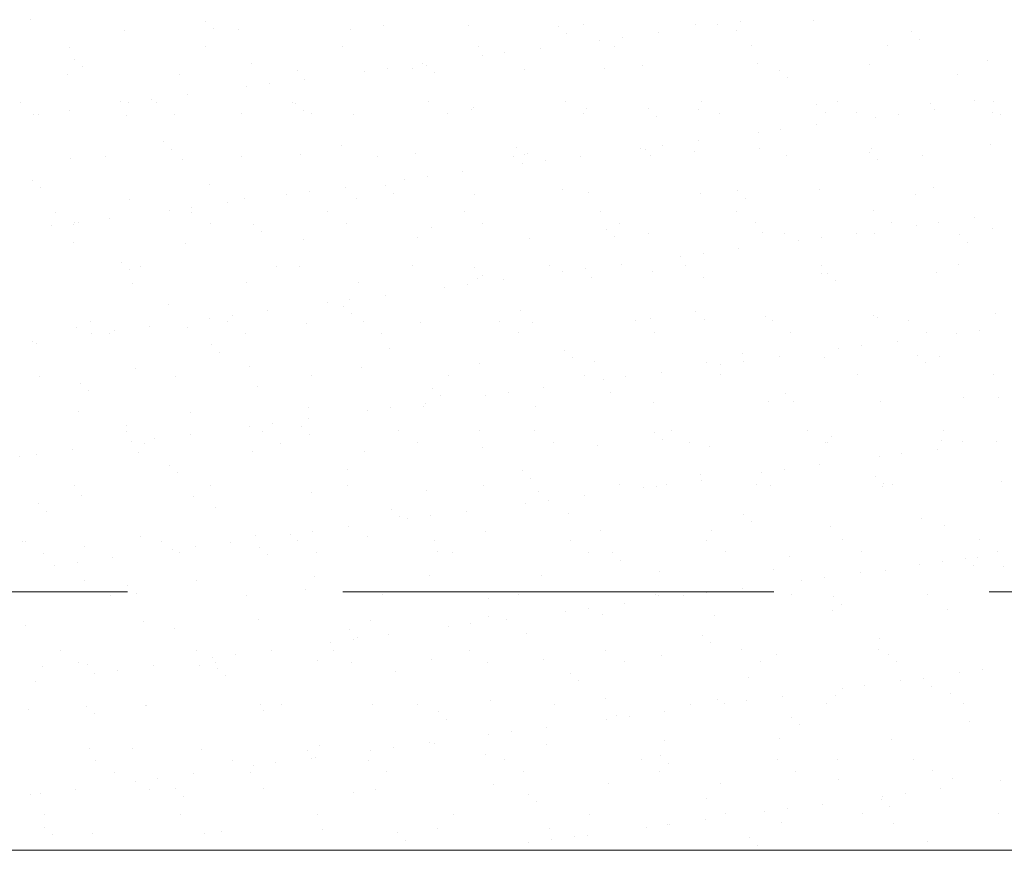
# Model space of a CAD drawing. Header units: metres. Extents: x 561538 to 562530, y 6580867 to 6581188.
# Tile 63 of 78: x 562507.996 to 562509.139, y 6580882.54 to 6580883.504. Entities that reach past the tile are written whole.
import ezdxf

# ---------------------------------------------------------------- set-up
doc = ezdxf.new("R2010")
doc.units = ezdxf.units.M
doc.linetypes.add('DASHED', pattern=[0.75, 0.5, -0.25])
doc.layers.add('KLM_lõige', color=7, linetype='Continuous', lineweight=9)
doc.layers.add('KLM_nähtavus', color=5, linetype='Continuous', lineweight=9)

msp = doc.modelspace()

# ---------------------------------------------------------------- linework, layer by layer
at = {"layer": 'KLM_lõige'}
for p, q in [((562508.0085, 6580883.5044), (562508.0085, 6580883.5044)), ((562508.2117, 6580883.5026), (562508.2117, 6580883.5026)), ((562508.8325, 6580883.5021), (562508.8325, 6580883.5021)), ((562508.9174, 6580883.5035), (562508.9174, 6580883.5035)), ((562508.1172, 6580883.4914), (562508.1172, 6580883.4914)), ((562508.2211, 6580883.4941), (562508.2211, 6580883.4941)), ((562508.2501, 6580883.4931), (562508.2501, 6580883.4931)), ((562508.3801, 6580883.4925), (562508.3801, 6580883.4925)), ((562508.418, 6580883.4982), (562508.418, 6580883.4982)), ((562508.5173, 6580883.4974), (562508.5173, 6580883.4974)), ((562508.6213, 6580883.4964), (562508.6213, 6580883.4964)), ((562508.6306, 6580883.4878), (562508.6306, 6580883.4878)), ((562508.6503, 6580883.4991), (562508.6503, 6580883.4991)), ((562508.7371, 6580883.4895), (562508.7371, 6580883.4895)), ((562508.7802, 6580883.4985), (562508.7802, 6580883.4985)), ((562508.8061, 6580883.4986), (562508.8061, 6580883.4986)), ((562508.8276, 6580883.4919), (562508.8276, 6580883.4919)), ((562509.0308, 6580883.4902), (562509.0308, 6580883.4902)), ((562508.6693, 6580883.4806), (562508.6693, 6580883.4806)), ((562508.6958, 6580883.4841), (562508.6958, 6580883.4841)), ((562509.0402, 6580883.4816), (562509.0402, 6580883.4816)), ((562508.0538, 6580883.4725), (562508.0538, 6580883.4725)), ((562508.212, 6580883.4728), (562508.212, 6580883.4728)), ((562508.3702, 6580883.4731), (562508.3702, 6580883.4731)), ((562508.5284, 6580883.4734), (562508.5284, 6580883.4734)), ((562508.559, 6580883.4661), (562508.559, 6580883.4661)), ((562508.6003, 6580883.4715), (562508.6003, 6580883.4715)), ((562508.6866, 6580883.4737), (562508.6866, 6580883.4737)), ((562508.8448, 6580883.474), (562508.8448, 6580883.474)), ((562509.003, 6580883.4743), (562509.003, 6580883.4743)), ((562508.059, 6580883.4581), (562508.059, 6580883.4581)), ((562508.2653, 6580883.4536), (562508.2653, 6580883.4536)), ((562508.5326, 6580883.4626), (562508.5326, 6580883.4626)), ((562509.1191, 6580883.4575), (562509.1191, 6580883.4575)), ((562508.0684, 6580883.4495), (562508.0684, 6580883.4495)), ((562508.3188, 6580883.4455), (562508.3188, 6580883.4455)), ((562508.3959, 6580883.4446), (562508.3959, 6580883.4446)), ((562508.4223, 6580883.4481), (562508.4223, 6580883.4481)), ((562508.4518, 6580883.4472), (562508.4518, 6580883.4472)), ((562508.4636, 6580883.4535), (562508.4636, 6580883.4535)), ((562508.4686, 6580883.4518), (562508.4686, 6580883.4518)), ((562508.4779, 6580883.4432), (562508.4779, 6580883.4432)), ((562508.5818, 6580883.4466), (562508.5818, 6580883.4466)), ((562508.6748, 6580883.4473), (562508.6748, 6580883.4473)), ((562508.719, 6580883.4515), (562508.719, 6580883.4515)), ((562508.8519, 6580883.4532), (562508.8519, 6580883.4532)), ((562508.8781, 6580883.4456), (562508.8781, 6580883.4456)), ((562508.9819, 6580883.4526), (562508.9819, 6580883.4526)), ((562508.0517, 6580883.4412), (562508.0517, 6580883.4412)), ((562508.1816, 6580883.4405), (562508.1816, 6580883.4405)), ((562508.3269, 6580883.4355), (562508.3269, 6580883.4355)), ((562508.8875, 6580883.437), (562508.8875, 6580883.437)), ((562509.0844, 6580883.4411), (562509.0844, 6580883.4411)), ((562508.2591, 6580883.4266), (562508.2591, 6580883.4266)), ((562508.2856, 6580883.4301), (562508.2856, 6580883.4301)), ((562507.9963, 6580883.4081), (562507.9963, 6580883.4081)), ((562508.1126, 6580883.409), (562508.1126, 6580883.409)), ((562508.1224, 6580883.4086), (562508.1224, 6580883.4086)), ((562508.1488, 6580883.4121), (562508.1488, 6580883.4121)), ((562508.1545, 6580883.4084), (562508.1545, 6580883.4084)), ((562508.1901, 6580883.4175), (562508.1901, 6580883.4175)), ((562508.3127, 6580883.4087), (562508.3127, 6580883.4087)), ((562508.4709, 6580883.409), (562508.4709, 6580883.409)), ((562508.6291, 6580883.4092), (562508.6291, 6580883.4092)), ((562508.7873, 6580883.4095), (562508.7873, 6580883.4095)), ((562508.9455, 6580883.4098), (562508.9455, 6580883.4098)), ((562509.1037, 6580883.4101), (562509.1037, 6580883.4101)), ((562509.1264, 6580883.4092), (562509.1264, 6580883.4092)), ((562508.0534, 6580883.3995), (562508.0534, 6580883.3995)), ((562508.3159, 6580883.4072), (562508.3159, 6580883.4072)), ((562508.3252, 6580883.3987), (562508.3252, 6580883.3987)), ((562508.5205, 6580883.3996), (562508.5205, 6580883.3996)), ((562508.5221, 6580883.4027), (562508.5221, 6580883.4027)), ((562508.6535, 6580883.4013), (562508.6535, 6580883.4013)), ((562508.7254, 6580883.401), (562508.7254, 6580883.401)), ((562508.7834, 6580883.4006), (562508.7834, 6580883.4006)), ((562508.9206, 6580883.4056), (562508.9206, 6580883.4056)), ((562508.9317, 6580883.3965), (562508.9317, 6580883.3965)), ((562509.0536, 6580883.4073), (562509.0536, 6580883.4073)), ((562509.0574, 6580883.4002), (562509.0574, 6580883.4002)), ((562509.1251, 6580883.3965), (562509.1251, 6580883.3965)), ((562508.0121, 6580883.3941), (562508.0121, 6580883.3941)), ((562508.0177, 6580883.3945), (562508.0177, 6580883.3945)), ((562508.1204, 6580883.3935), (562508.1204, 6580883.3935)), ((562508.1759, 6580883.3947), (562508.1759, 6580883.3947)), ((562508.2533, 6580883.3952), (562508.2533, 6580883.3952)), ((562508.3341, 6580883.395), (562508.3341, 6580883.395)), ((562508.3833, 6580883.3946), (562508.3833, 6580883.3946)), ((562508.4923, 6580883.3953), (562508.4923, 6580883.3953)), ((562508.6505, 6580883.3956), (562508.6505, 6580883.3956)), ((562508.7348, 6580883.3924), (562508.7348, 6580883.3924)), ((562508.8087, 6580883.3959), (562508.8087, 6580883.3959)), ((562508.9669, 6580883.3962), (562508.9669, 6580883.3962)), ((562508.9897, 6580883.3912), (562508.9897, 6580883.3912)), ((562509.0161, 6580883.3947), (562509.0161, 6580883.3947)), ((562509.1349, 6580883.3948), (562509.1349, 6580883.3948)), ((562508.8794, 6580883.3767), (562508.8794, 6580883.3767)), ((562508.9207, 6580883.3822), (562508.9207, 6580883.3822)), ((562508.1631, 6580883.3626), (562508.1631, 6580883.3626)), ((562508.7839, 6580883.3642), (562508.7839, 6580883.3642)), ((562508.8529, 6580883.3732), (562508.8529, 6580883.3732)), ((562508.1725, 6580883.3541), (562508.1725, 6580883.3541)), ((562508.3694, 6580883.3582), (562508.3694, 6580883.3582)), ((562508.5727, 6580883.3564), (562508.5727, 6580883.3564)), ((562508.7162, 6580883.3552), (562508.7162, 6580883.3552)), ((562508.7222, 6580883.3536), (562508.7222, 6580883.3536)), ((562508.7426, 6580883.3587), (562508.7426, 6580883.3587)), ((562508.779, 6580883.3519), (562508.779, 6580883.3519)), ((562508.8551, 6580883.3553), (562508.8551, 6580883.3553)), ((562508.9851, 6580883.3547), (562508.9851, 6580883.3547)), ((562509.1223, 6580883.3596), (562509.1223, 6580883.3596)), ((562508.0549, 6580883.3433), (562508.0549, 6580883.3433)), ((562508.0949, 6580883.3453), (562508.0949, 6580883.3453)), ((562508.1848, 6580883.3427), (562508.1848, 6580883.3427)), ((562508.2531, 6580883.3456), (562508.2531, 6580883.3456)), ((562508.322, 6580883.3476), (562508.322, 6580883.3476)), ((562508.4113, 6580883.3459), (562508.4113, 6580883.3459)), ((562508.455, 6580883.3493), (562508.455, 6580883.3493)), ((562508.5695, 6580883.3462), (562508.5695, 6580883.3462)), ((562508.5821, 6580883.3478), (562508.5821, 6580883.3478)), ((562508.585, 6580883.3487), (562508.585, 6580883.3487)), ((562508.6059, 6580883.3407), (562508.6059, 6580883.3407)), ((562508.6472, 6580883.3462), (562508.6472, 6580883.3462)), ((562508.7277, 6580883.3465), (562508.7277, 6580883.3465)), ((562508.8859, 6580883.3468), (562508.8859, 6580883.3468)), ((562508.9822, 6580883.3502), (562508.9822, 6580883.3502)), ((562508.9916, 6580883.3416), (562508.9916, 6580883.3416)), ((562509.0441, 6580883.347), (562509.0441, 6580883.347)), ((562508.5104, 6580883.3282), (562508.5104, 6580883.3282)), ((562508.5794, 6580883.3372), (562508.5794, 6580883.3372)), ((562508.0104, 6580883.3181), (562508.0104, 6580883.3181)), ((562508.4427, 6580883.3192), (562508.4427, 6580883.3192)), ((562508.4691, 6580883.3227), (562508.4691, 6580883.3227)), ((562508.0198, 6580883.3095), (562508.0198, 6580883.3095)), ((562508.2167, 6580883.3136), (562508.2167, 6580883.3136)), ((562508.3737, 6580883.3102), (562508.3737, 6580883.3102)), ((562508.42, 6580883.3118), (562508.42, 6580883.3118)), ((562508.6263, 6580883.3073), (562508.6263, 6580883.3073)), ((562508.8295, 6580883.3056), (562508.8295, 6580883.3056)), ((562508.9238, 6580883.3077), (562508.9238, 6580883.3077)), ((562509.0568, 6580883.3094), (562509.0568, 6580883.3094)), ((562508.1236, 6580883.2957), (562508.1236, 6580883.2957)), ((562508.2565, 6580883.2974), (562508.2565, 6580883.2974)), ((562508.306, 6580883.3012), (562508.306, 6580883.3012)), ((562508.3324, 6580883.3047), (562508.3324, 6580883.3047)), ((562508.3865, 6580883.2967), (562508.3865, 6580883.2967)), ((562508.4293, 6580883.3032), (562508.4293, 6580883.3032)), ((562508.5237, 6580883.3017), (562508.5237, 6580883.3017)), ((562508.6567, 6580883.3034), (562508.6567, 6580883.3034)), ((562508.7866, 6580883.3027), (562508.7866, 6580883.3027)), ((562508.8389, 6580883.297), (562508.8389, 6580883.297)), ((562509.0358, 6580883.3011), (562509.0358, 6580883.3011)), ((562508.1692, 6580883.2832), (562508.1692, 6580883.2832)), ((562508.1957, 6580883.2867), (562508.1957, 6580883.2867)), ((562508.237, 6580883.2922), (562508.237, 6580883.2922)), ((562508.8283, 6580883.2823), (562508.8283, 6580883.2823)), ((562508.9865, 6580883.2826), (562508.9865, 6580883.2826)), ((562508.0374, 6580883.2809), (562508.0374, 6580883.2809)), ((562508.1002, 6580883.2741), (562508.1002, 6580883.2741)), ((562508.1956, 6580883.2812), (562508.1956, 6580883.2812)), ((562508.3537, 6580883.2815), (562508.3537, 6580883.2815)), ((562508.5119, 6580883.2818), (562508.5119, 6580883.2818)), ((562508.6701, 6580883.282), (562508.6701, 6580883.282)), ((562509.1042, 6580883.2748), (562509.1042, 6580883.2748)), ((562508.0325, 6580883.2652), (562508.0325, 6580883.2652)), ((562508.0588, 6580883.2672), (562508.0588, 6580883.2672)), ((562508.0589, 6580883.2687), (562508.0589, 6580883.2687)), ((562508.064, 6580883.269), (562508.064, 6580883.269)), ((562508.217, 6580883.2675), (562508.217, 6580883.2675)), ((562508.2673, 6580883.2672), (562508.2673, 6580883.2672)), ((562508.3752, 6580883.2678), (562508.3752, 6580883.2678)), ((562508.4735, 6580883.2627), (562508.4735, 6580883.2627)), ((562508.5334, 6580883.2681), (562508.5334, 6580883.2681)), ((562508.6768, 6580883.261), (562508.6768, 6580883.261)), ((562508.6916, 6580883.2684), (562508.6916, 6580883.2684)), ((562508.8498, 6580883.2687), (562508.8498, 6580883.2687)), ((562509.008, 6580883.269), (562509.008, 6580883.269)), ((562509.0365, 6580883.2659), (562509.0365, 6580883.2659)), ((562509.0629, 6580883.2694), (562509.0629, 6580883.2694)), ((562509.1255, 6580883.2618), (562509.1255, 6580883.2618)), ((562508.2766, 6580883.2587), (562508.2766, 6580883.2587)), ((562508.3252, 6580883.2497), (562508.3252, 6580883.2497)), ((562508.4582, 6580883.2514), (562508.4582, 6580883.2514)), ((562508.5882, 6580883.2508), (562508.5882, 6580883.2508)), ((562508.6862, 6580883.2524), (562508.6862, 6580883.2524)), ((562508.7254, 6580883.2557), (562508.7254, 6580883.2557)), ((562508.8583, 6580883.2574), (562508.8583, 6580883.2574)), ((562508.8831, 6580883.2565), (562508.8831, 6580883.2565)), ((562508.8998, 6580883.2479), (562508.8998, 6580883.2479)), ((562508.9262, 6580883.2514), (562508.9262, 6580883.2514)), ((562508.9675, 6580883.2568), (562508.9675, 6580883.2568)), ((562508.9883, 6580883.2568), (562508.9883, 6580883.2568)), ((562509.0864, 6580883.2548), (562509.0864, 6580883.2548)), ((562508.0581, 6580883.2454), (562508.0581, 6580883.2454)), ((562508.188, 6580883.2448), (562508.188, 6580883.2448)), ((562508.8308, 6580883.2388), (562508.8308, 6580883.2388)), ((562509.0957, 6580883.2462), (562509.0957, 6580883.2462)), ((562508.763, 6580883.2299), (562508.763, 6580883.2299)), ((562508.7895, 6580883.2334), (562508.7895, 6580883.2334)), ((562508.1146, 6580883.2227), (562508.1146, 6580883.2227)), ((562508.1239, 6580883.2141), (562508.1239, 6580883.2141)), ((562508.1359, 6580883.2181), (562508.1359, 6580883.2181)), ((562508.2941, 6580883.2184), (562508.2941, 6580883.2184)), ((562508.3208, 6580883.2182), (562508.3208, 6580883.2182)), ((562508.4523, 6580883.2187), (562508.4523, 6580883.2187)), ((562508.5241, 6580883.2164), (562508.5241, 6580883.2164)), ((562508.6105, 6580883.219), (562508.6105, 6580883.219)), ((562508.6527, 6580883.2154), (562508.6527, 6580883.2154)), ((562508.694, 6580883.2208), (562508.694, 6580883.2208)), ((562508.7687, 6580883.2193), (562508.7687, 6580883.2193)), ((562508.9269, 6580883.2196), (562508.9269, 6580883.2196)), ((562509.0851, 6580883.2198), (562509.0851, 6580883.2198)), ((562508.5269, 6580883.2038), (562508.5269, 6580883.2038)), ((562508.5335, 6580883.2078), (562508.5335, 6580883.2078)), ((562508.5573, 6580883.2028), (562508.5573, 6580883.2028)), ((562508.6263, 6580883.2119), (562508.6263, 6580883.2119)), ((562508.6599, 6580883.2055), (562508.6599, 6580883.2055)), ((562508.7304, 6580883.2119), (562508.7304, 6580883.2119)), ((562508.7898, 6580883.2049), (562508.7898, 6580883.2049)), ((562508.927, 6580883.2098), (562508.927, 6580883.2098)), ((562508.9336, 6580883.2102), (562508.9336, 6580883.2102)), ((562509.06, 6580883.2115), (562509.06, 6580883.2115)), ((562508.1268, 6580883.1978), (562508.1268, 6580883.1978)), ((562508.2597, 6580883.1995), (562508.2597, 6580883.1995)), ((562508.3897, 6580883.1989), (562508.3897, 6580883.1989)), ((562508.4895, 6580883.1939), (562508.4895, 6580883.1939)), ((562508.516, 6580883.1974), (562508.516, 6580883.1974)), ((562508.943, 6580883.2016), (562508.943, 6580883.2016)), ((562508.3792, 6580883.1794), (562508.3792, 6580883.1794)), ((562508.4205, 6580883.1848), (562508.4205, 6580883.1848)), ((562508.1681, 6580883.1736), (562508.1681, 6580883.1736)), ((562508.3528, 6580883.1759), (562508.3528, 6580883.1759)), ((562508.3714, 6580883.1718), (562508.3714, 6580883.1718)), ((562508.2161, 6580883.1579), (562508.2161, 6580883.1579)), ((562508.2425, 6580883.1614), (562508.2425, 6580883.1614)), ((562508.2838, 6580883.1668), (562508.2838, 6580883.1668)), ((562508.3808, 6580883.1632), (562508.3808, 6580883.1632)), ((562508.5777, 6580883.1673), (562508.5777, 6580883.1673)), ((562508.7286, 6580883.1579), (562508.7286, 6580883.1579)), ((562508.7809, 6580883.1656), (562508.7809, 6580883.1656)), ((562508.7903, 6580883.157), (562508.7903, 6580883.157)), ((562508.8615, 6580883.1596), (562508.8615, 6580883.1596)), ((562508.9872, 6580883.1611), (562508.9872, 6580883.1611)), ((562508.9915, 6580883.1589), (562508.9915, 6580883.1589)), ((562509.1287, 6580883.1639), (562509.1287, 6580883.1639)), ((562508.0613, 6580883.1475), (562508.0613, 6580883.1475)), ((562508.0784, 6580883.1537), (562508.0784, 6580883.1537)), ((562508.1471, 6580883.1488), (562508.1471, 6580883.1488)), ((562508.1912, 6580883.1469), (562508.1912, 6580883.1469)), ((562508.2366, 6580883.154), (562508.2366, 6580883.154)), ((562508.3284, 6580883.1518), (562508.3284, 6580883.1518)), ((562508.3948, 6580883.1543), (562508.3948, 6580883.1543)), ((562508.4614, 6580883.1535), (562508.4614, 6580883.1535)), ((562508.553, 6580883.1545), (562508.553, 6580883.1545)), ((562508.5914, 6580883.1529), (562508.5914, 6580883.1529)), ((562508.7112, 6580883.1548), (562508.7112, 6580883.1548)), ((562508.8694, 6580883.1551), (562508.8694, 6580883.1551)), ((562509.0276, 6580883.1554), (562509.0276, 6580883.1554)), ((562508.0793, 6580883.1399), (562508.0793, 6580883.1399)), ((562508.0998, 6580883.14), (562508.0998, 6580883.14)), ((562508.1058, 6580883.1433), (562508.1058, 6580883.1433)), ((562508.258, 6580883.1403), (562508.258, 6580883.1403)), ((562508.4162, 6580883.1406), (562508.4162, 6580883.1406)), ((562508.5744, 6580883.1409), (562508.5744, 6580883.1409)), ((562508.7326, 6580883.1412), (562508.7326, 6580883.1412)), ((562508.8908, 6580883.1415), (562508.8908, 6580883.1415)), ((562509.049, 6580883.1418), (562509.049, 6580883.1418)), ((562509.0833, 6580883.1405), (562509.0833, 6580883.1405)), ((562509.1098, 6580883.144), (562509.1098, 6580883.144)), ((562508.0103, 6580883.1308), (562508.0103, 6580883.1308)), ((562508.0154, 6580883.129), (562508.0154, 6580883.129)), ((562508.2187, 6580883.1272), (562508.2187, 6580883.1272)), ((562508.4249, 6580883.1228), (562508.4249, 6580883.1228)), ((562508.9466, 6580883.1225), (562508.9466, 6580883.1225)), ((562508.973, 6580883.126), (562508.973, 6580883.126)), ((562509.0143, 6580883.1314), (562509.0143, 6580883.1314)), ((562508.228, 6580883.1187), (562508.228, 6580883.1187)), ((562508.6282, 6580883.121), (562508.6282, 6580883.121)), ((562508.6376, 6580883.1124), (562508.6376, 6580883.1124)), ((562508.8345, 6580883.1165), (562508.8345, 6580883.1165)), ((562508.8776, 6580883.1134), (562508.8776, 6580883.1134)), ((562508.9302, 6580883.1119), (562508.9302, 6580883.1119)), ((562509.0378, 6580883.1148), (562509.0378, 6580883.1148)), ((562509.0632, 6580883.1136), (562509.0632, 6580883.1136)), ((562508.13, 6580883.0999), (562508.13, 6580883.0999)), ((562508.2629, 6580883.1016), (562508.2629, 6580883.1016)), ((562508.3929, 6580883.101), (562508.3929, 6580883.101)), ((562508.5301, 6580883.1059), (562508.5301, 6580883.1059)), ((562508.6631, 6580883.1076), (562508.6631, 6580883.1076)), ((562508.793, 6580883.107), (562508.793, 6580883.107)), ((562508.8099, 6580883.1045), (562508.8099, 6580883.1045)), ((562508.8363, 6580883.108), (562508.8363, 6580883.108)), ((562509.0471, 6580883.1062), (562509.0471, 6580883.1062)), ((562508.0187, 6580883.0906), (562508.0187, 6580883.0906)), ((562508.1769, 6580883.0909), (562508.1769, 6580883.0909)), ((562508.3351, 6580883.0912), (562508.3351, 6580883.0912)), ((562508.4933, 6580883.0915), (562508.4933, 6580883.0915)), ((562508.6515, 6580883.0918), (562508.6515, 6580883.0918)), ((562508.6996, 6580883.09), (562508.6996, 6580883.09)), ((562508.7409, 6580883.0954), (562508.7409, 6580883.0954)), ((562508.8097, 6580883.0921), (562508.8097, 6580883.0921)), ((562508.9679, 6580883.0923), (562508.9679, 6580883.0923)), ((562509.1261, 6580883.0926), (562509.1261, 6580883.0926)), ((562508.066, 6580883.0827), (562508.066, 6580883.0827)), ((562508.2722, 6580883.0782), (562508.2722, 6580883.0782)), ((562508.4755, 6580883.0764), (562508.4755, 6580883.0764)), ((562508.6041, 6580883.0774), (562508.6041, 6580883.0774)), ((562508.6731, 6580883.0865), (562508.6731, 6580883.0865)), ((562508.0753, 6580883.0741), (562508.0753, 6580883.0741)), ((562508.4849, 6580883.0678), (562508.4849, 6580883.0678)), ((562508.5364, 6580883.0685), (562508.5364, 6580883.0685)), ((562508.5628, 6580883.072), (562508.5628, 6580883.072)), ((562508.6818, 6580883.0719), (562508.6818, 6580883.0719)), ((562508.8851, 6580883.0702), (562508.8851, 6580883.0702)), ((562509.0913, 6580883.0657), (562509.0913, 6580883.0657)), ((562509.1319, 6580883.066), (562509.1319, 6580883.066)), ((562508.3316, 6580883.054), (562508.3316, 6580883.054)), ((562508.4261, 6580883.054), (562508.4261, 6580883.054)), ((562508.4646, 6580883.0557), (562508.4646, 6580883.0557)), ((562508.4674, 6580883.0594), (562508.4674, 6580883.0594)), ((562508.5946, 6580883.055), (562508.5946, 6580883.055)), ((562508.7318, 6580883.06), (562508.7318, 6580883.06)), ((562508.8647, 6580883.0617), (562508.8647, 6580883.0617)), ((562508.8944, 6580883.0616), (562508.8944, 6580883.0616)), ((562508.9947, 6580883.0611), (562508.9947, 6580883.0611)), ((562508.0645, 6580883.0496), (562508.0645, 6580883.0496)), ((562508.1944, 6580883.049), (562508.1944, 6580883.049)), ((562508.3996, 6580883.0505), (562508.3996, 6580883.0505)), ((562508.1195, 6580883.0336), (562508.1195, 6580883.0336)), ((562508.2629, 6580883.0325), (562508.2629, 6580883.0325)), ((562508.2893, 6580883.036), (562508.2893, 6580883.036)), ((562508.3228, 6580883.0318), (562508.3228, 6580883.0318)), ((562508.3306, 6580883.0414), (562508.3306, 6580883.0414)), ((562508.1194, 6580883.0265), (562508.1194, 6580883.0265)), ((562508.1939, 6580883.0234), (562508.1939, 6580883.0234)), ((562508.2776, 6580883.0268), (562508.2776, 6580883.0268)), ((562508.3322, 6580883.0233), (562508.3322, 6580883.0233)), ((562508.4358, 6580883.0271), (562508.4358, 6580883.0271)), ((562508.5291, 6580883.0273), (562508.5291, 6580883.0273)), ((562508.594, 6580883.0273), (562508.594, 6580883.0273)), ((562508.7323, 6580883.0256), (562508.7323, 6580883.0256)), ((562508.7522, 6580883.0276), (562508.7522, 6580883.0276)), ((562508.9104, 6580883.0279), (562508.9104, 6580883.0279)), ((562508.9386, 6580883.0211), (562508.9386, 6580883.0211)), ((562509.0686, 6580883.0282), (562509.0686, 6580883.0282)), ((562508.1261, 6580883.0145), (562508.1261, 6580883.0145)), ((562508.1408, 6580883.0128), (562508.1408, 6580883.0128)), ((562508.1526, 6580883.018), (562508.1526, 6580883.018)), ((562508.299, 6580883.0131), (562508.299, 6580883.0131)), ((562508.4572, 6580883.0134), (562508.4572, 6580883.0134)), ((562508.5333, 6580883.008), (562508.5333, 6580883.008)), ((562508.6154, 6580883.0137), (562508.6154, 6580883.0137)), ((562508.6663, 6580883.0097), (562508.6663, 6580883.0097)), ((562508.7417, 6580883.017), (562508.7417, 6580883.017)), ((562508.7736, 6580883.014), (562508.7736, 6580883.014)), ((562508.7962, 6580883.0091), (562508.7962, 6580883.0091)), ((562508.9318, 6580883.0143), (562508.9318, 6580883.0143)), ((562508.9334, 6580883.014), (562508.9334, 6580883.014)), ((562509.0664, 6580883.0157), (562509.0664, 6580883.0157)), ((562509.09, 6580883.0146), (562509.09, 6580883.0146)), ((562509.1302, 6580883.0152), (562509.1302, 6580883.0152)), ((562507.996, 6580882.9971), (562507.996, 6580882.9971)), ((562508.0158, 6580883), (562508.0158, 6580883)), ((562508.0571, 6580883.0054), (562508.0571, 6580883.0054)), ((562508.1332, 6580883.002), (562508.1332, 6580883.002)), ((562508.2661, 6580883.0037), (562508.2661, 6580883.0037)), ((562508.3961, 6580883.0031), (562508.3961, 6580883.0031)), ((562508.9934, 6580882.9972), (562508.9934, 6580882.9972)), ((562509.0199, 6580883.0006), (562509.0199, 6580883.0006)), ((562509.0612, 6580883.0061), (562509.0612, 6580883.0061)), ((562508.1701, 6580882.9872), (562508.1701, 6580882.9872)), ((562508.9244, 6580882.9881), (562508.9244, 6580882.9881)), ((562508.1795, 6580882.9787), (562508.1795, 6580882.9787)), ((562508.3764, 6580882.9828), (562508.3764, 6580882.9828)), ((562508.5796, 6580882.981), (562508.5796, 6580882.981)), ((562508.7859, 6580882.9765), (562508.7859, 6580882.9765)), ((562508.8567, 6580882.9792), (562508.8567, 6580882.9792)), ((562508.8831, 6580882.9826), (562508.8831, 6580882.9826)), ((562508.9892, 6580882.9748), (562508.9892, 6580882.9748)), ((562508.0597, 6580882.9634), (562508.0597, 6580882.9634)), ((562508.2179, 6580882.9637), (562508.2179, 6580882.9637)), ((562508.3761, 6580882.964), (562508.3761, 6580882.964)), ((562508.5343, 6580882.9643), (562508.5343, 6580882.9643)), ((562508.589, 6580882.9724), (562508.589, 6580882.9724)), ((562508.6925, 6580882.9646), (562508.6925, 6580882.9646)), ((562508.735, 6580882.9621), (562508.735, 6580882.9621)), ((562508.7464, 6580882.9646), (562508.7464, 6580882.9646)), ((562508.7877, 6580882.9701), (562508.7877, 6580882.9701)), ((562508.8507, 6580882.9648), (562508.8507, 6580882.9648)), ((562508.8679, 6580882.9638), (562508.8679, 6580882.9638)), ((562508.9979, 6580882.9632), (562508.9979, 6580882.9632)), ((562508.9985, 6580882.9662), (562508.9985, 6580882.9662)), ((562509.0089, 6580882.9651), (562509.0089, 6580882.9651)), ((562509.1351, 6580882.9681), (562509.1351, 6580882.9681)), ((562508.0677, 6580882.9518), (562508.0677, 6580882.9518)), ((562508.1976, 6580882.9511), (562508.1976, 6580882.9511)), ((562508.3348, 6580882.9561), (562508.3348, 6580882.9561)), ((562508.4678, 6580882.9578), (562508.4678, 6580882.9578)), ((562508.5978, 6580882.9572), (562508.5978, 6580882.9572)), ((562508.651, 6580882.9521), (562508.651, 6580882.9521)), ((562508.72, 6580882.9612), (562508.72, 6580882.9612)), ((562508.0174, 6580882.9427), (562508.0174, 6580882.9427)), ((562508.5832, 6580882.9432), (562508.5832, 6580882.9432)), ((562508.6097, 6580882.9466), (562508.6097, 6580882.9466)), ((562508.0267, 6580882.9341), (562508.0267, 6580882.9341)), ((562508.2236, 6580882.9382), (562508.2236, 6580882.9382)), ((562508.4269, 6580882.9364), (562508.4269, 6580882.9364)), ((562508.4363, 6580882.9278), (562508.4363, 6580882.9278)), ((562508.4729, 6580882.9286), (562508.4729, 6580882.9286)), ((562508.5142, 6580882.9341), (562508.5142, 6580882.9341)), ((562508.6332, 6580882.9319), (562508.6332, 6580882.9319)), ((562508.8365, 6580882.9302), (562508.8365, 6580882.9302)), ((562508.4465, 6580882.9251), (562508.4465, 6580882.9251)), ((562508.8458, 6580882.9216), (562508.8458, 6580882.9216)), ((562509.0427, 6580882.9257), (562509.0427, 6580882.9257)), ((562509.0696, 6580882.9179), (562509.0696, 6580882.9179)), ((562508.2693, 6580882.9058), (562508.2693, 6580882.9058)), ((562508.3097, 6580882.9071), (562508.3097, 6580882.9071)), ((562508.3362, 6580882.9106), (562508.3362, 6580882.9106)), ((562508.3775, 6580882.9161), (562508.3775, 6580882.9161)), ((562508.3993, 6580882.9052), (562508.3993, 6580882.9052)), ((562508.5365, 6580882.9101), (562508.5365, 6580882.9101)), ((562508.6695, 6580882.9118), (562508.6695, 6580882.9118)), ((562508.7994, 6580882.9112), (562508.7994, 6580882.9112)), ((562508.9366, 6580882.9162), (562508.9366, 6580882.9162)), ((562507.9992, 6580882.8992), (562507.9992, 6580882.8992)), ((562508.0022, 6580882.899), (562508.0022, 6580882.899)), ((562508.0709, 6580882.8936), (562508.0709, 6580882.8936)), ((562508.1364, 6580882.9041), (562508.1364, 6580882.9041)), ((562508.1604, 6580882.8993), (562508.1604, 6580882.8993)), ((562508.2407, 6580882.8981), (562508.2407, 6580882.8981)), ((562508.3186, 6580882.8996), (562508.3186, 6580882.8996)), ((562508.4768, 6580882.8998), (562508.4768, 6580882.8998)), ((562508.635, 6580882.9001), (562508.635, 6580882.9001)), ((562508.7932, 6580882.9004), (562508.7932, 6580882.9004)), ((562508.9514, 6580882.9007), (562508.9514, 6580882.9007)), ((562509.1096, 6580882.901), (562509.1096, 6580882.901)), ((562508.0237, 6580882.8853), (562508.0237, 6580882.8853)), ((562508.173, 6580882.8891), (562508.173, 6580882.8891)), ((562508.1819, 6580882.8856), (562508.1819, 6580882.8856)), ((562508.1994, 6580882.8926), (562508.1994, 6580882.8926)), ((562508.2742, 6580882.8918), (562508.2742, 6580882.8918)), ((562508.2836, 6580882.8833), (562508.2836, 6580882.8833)), ((562508.3401, 6580882.8859), (562508.3401, 6580882.8859)), ((562508.4805, 6580882.8873), (562508.4805, 6580882.8873)), ((562508.4983, 6580882.8862), (562508.4983, 6580882.8862)), ((562508.6565, 6580882.8865), (562508.6565, 6580882.8865)), ((562508.6838, 6580882.8856), (562508.6838, 6580882.8856)), ((562508.8147, 6580882.8868), (562508.8147, 6580882.8868)), ((562508.9728, 6580882.8871), (562508.9728, 6580882.8871)), ((562509.131, 6580882.8873), (562509.131, 6580882.8873)), ((562508.0362, 6580882.8711), (562508.0362, 6580882.8711)), ((562508.0627, 6580882.8746), (562508.0627, 6580882.8746)), ((562508.104, 6580882.8801), (562508.104, 6580882.8801)), ((562508.6931, 6580882.877), (562508.6931, 6580882.877)), ((562508.89, 6580882.8811), (562508.89, 6580882.8811)), ((562509.0403, 6580882.8718), (562509.0403, 6580882.8718)), ((562509.0667, 6580882.8753), (562509.0667, 6580882.8753)), ((562509.0933, 6580882.8794), (562509.0933, 6580882.8794)), ((562509.1027, 6580882.8708), (562509.1027, 6580882.8708)), ((562509.108, 6580882.8807), (562509.108, 6580882.8807)), ((562508.471, 6580882.8599), (562508.471, 6580882.8599)), ((562508.601, 6580882.8593), (562508.601, 6580882.8593)), ((562508.7382, 6580882.8642), (562508.7382, 6580882.8642)), ((562508.8711, 6580882.8659), (562508.8711, 6580882.8659)), ((562508.9713, 6580882.8627), (562508.9713, 6580882.8627)), ((562509.0011, 6580882.8653), (562509.0011, 6580882.8653)), ((562509.1383, 6580882.8702), (562509.1383, 6580882.8702)), ((562508.0709, 6580882.8539), (562508.0709, 6580882.8539)), ((562508.2008, 6580882.8533), (562508.2008, 6580882.8533)), ((562508.338, 6580882.8582), (562508.338, 6580882.8582)), ((562508.9035, 6580882.8538), (562508.9035, 6580882.8538)), ((562508.93, 6580882.8573), (562508.93, 6580882.8573)), ((562508.1215, 6580882.8473), (562508.1215, 6580882.8473)), ((562508.1309, 6580882.8387), (562508.1309, 6580882.8387)), ((562508.259, 6580882.8365), (562508.259, 6580882.8365)), ((562508.3278, 6580882.8428), (562508.3278, 6580882.8428)), ((562508.4172, 6580882.8368), (562508.4172, 6580882.8368)), ((562508.531, 6580882.841), (562508.531, 6580882.841)), ((562508.5754, 6580882.8371), (562508.5754, 6580882.8371)), ((562508.7336, 6580882.8374), (562508.7336, 6580882.8374)), ((562508.7373, 6580882.8365), (562508.7373, 6580882.8365)), ((562508.7932, 6580882.8393), (562508.7932, 6580882.8393)), ((562508.8345, 6580882.8447), (562508.8345, 6580882.8447)), ((562508.8918, 6580882.8376), (562508.8918, 6580882.8376)), ((562509.05, 6580882.8379), (562509.05, 6580882.8379)), ((562508.1008, 6580882.8362), (562508.1008, 6580882.8362)), ((562508.5404, 6580882.8324), (562508.5404, 6580882.8324)), ((562508.6978, 6580882.8267), (562508.6978, 6580882.8267)), ((562508.7668, 6580882.8358), (562508.7668, 6580882.8358)), ((562508.9406, 6580882.8348), (562508.9406, 6580882.8348)), ((562508.9499, 6580882.8262), (562508.9499, 6580882.8262)), ((562508.63, 6580882.8178), (562508.63, 6580882.8178)), ((562508.6565, 6580882.8213), (562508.6565, 6580882.8213)), ((562508.6727, 6580882.814), (562508.6727, 6580882.814)), ((562508.9398, 6580882.8183), (562508.9398, 6580882.8183)), ((562509.0728, 6580882.82), (562509.0728, 6580882.82)), ((562508.1396, 6580882.8062), (562508.1396, 6580882.8062)), ((562508.2725, 6580882.8079), (562508.2725, 6580882.8079)), ((562508.4025, 6580882.8073), (562508.4025, 6580882.8073)), ((562508.5197, 6580882.8033), (562508.5197, 6580882.8033)), ((562508.5397, 6580882.8123), (562508.5397, 6580882.8123)), ((562508.561, 6580882.8087), (562508.561, 6580882.8087)), ((562508.8026, 6580882.8133), (562508.8026, 6580882.8133)), ((562508.0024, 6580882.8013), (562508.0024, 6580882.8013)), ((562508.1751, 6580882.7982), (562508.1751, 6580882.7982)), ((562508.3783, 6580882.7964), (562508.3783, 6580882.7964)), ((562508.4243, 6580882.7907), (562508.4243, 6580882.7907)), ((562508.4933, 6580882.7998), (562508.4933, 6580882.7998)), ((562508.5846, 6580882.7919), (562508.5846, 6580882.7919)), ((562508.3566, 6580882.7818), (562508.3566, 6580882.7818)), ((562508.383, 6580882.7853), (562508.383, 6580882.7853)), ((562508.3877, 6580882.7878), (562508.3877, 6580882.7878)), ((562508.7879, 6580882.7902), (562508.7879, 6580882.7902)), ((562508.7972, 6580882.7816), (562508.7972, 6580882.7816)), ((562508.9941, 6580882.7857), (562508.9941, 6580882.7857)), ((562508.0433, 6580882.7718), (562508.0433, 6580882.7718)), ((562508.2015, 6580882.7721), (562508.2015, 6580882.7721)), ((562508.2876, 6580882.7727), (562508.2876, 6580882.7727)), ((562508.3597, 6580882.7723), (562508.3597, 6580882.7723)), ((562508.5179, 6580882.7726), (562508.5179, 6580882.7726)), ((562508.6761, 6580882.7729), (562508.6761, 6580882.7729)), ((562508.8343, 6580882.7732), (562508.8343, 6580882.7732)), ((562508.8743, 6580882.768), (562508.8743, 6580882.768)), ((562508.9925, 6580882.7735), (562508.9925, 6580882.7735)), ((562508.0647, 6580882.7581), (562508.0647, 6580882.7581)), ((562508.2198, 6580882.7638), (562508.2198, 6580882.7638)), ((562508.2229, 6580882.7584), (562508.2229, 6580882.7584)), ((562508.2463, 6580882.7673), (562508.2463, 6580882.7673)), ((562508.3412, 6580882.7603), (562508.3412, 6580882.7603)), ((562508.3811, 6580882.7587), (562508.3811, 6580882.7587)), ((562508.4742, 6580882.762), (562508.4742, 6580882.762)), ((562508.5393, 6580882.759), (562508.5393, 6580882.759)), ((562508.6042, 6580882.7614), (562508.6042, 6580882.7614)), ((562508.6975, 6580882.7593), (562508.6975, 6580882.7593)), ((562508.7414, 6580882.7663), (562508.7414, 6580882.7663)), ((562508.8557, 6580882.7596), (562508.8557, 6580882.7596)), ((562509.0043, 6580882.7674), (562509.0043, 6580882.7674)), ((562509.0139, 6580882.7598), (562509.0139, 6580882.7598)), ((562508.0223, 6580882.7536), (562508.0223, 6580882.7536)), ((562508.0741, 6580882.756), (562508.0741, 6580882.756)), ((562508.0831, 6580882.7458), (562508.0831, 6580882.7458)), ((562508.1095, 6580882.7493), (562508.1095, 6580882.7493)), ((562508.1508, 6580882.7547), (562508.1508, 6580882.7547)), ((562508.204, 6580882.7554), (562508.204, 6580882.7554)), ((562508.2256, 6580882.7518), (562508.2256, 6580882.7518)), ((562508.4319, 6580882.7474), (562508.4319, 6580882.7474)), ((562508.6352, 6580882.7456), (562508.6352, 6580882.7456)), ((562509.0871, 6580882.7464), (562509.0871, 6580882.7464)), ((562509.1136, 6580882.7499), (562509.1136, 6580882.7499)), ((562508.0141, 6580882.7367), (562508.0141, 6580882.7367)), ((562508.235, 6580882.7433), (562508.235, 6580882.7433)), ((562508.6445, 6580882.737), (562508.6445, 6580882.737)), ((562508.8414, 6580882.7411), (562508.8414, 6580882.7411)), ((562509.0181, 6580882.7373), (562509.0181, 6580882.7373)), ((562509.0447, 6580882.7394), (562509.0447, 6580882.7394)), ((562508.9504, 6580882.7284), (562508.9504, 6580882.7284)), ((562508.9768, 6580882.7319), (562508.9768, 6580882.7319)), ((562509.0541, 6580882.7308), (562509.0541, 6580882.7308)), ((562509.076, 6580882.7221), (562509.076, 6580882.7221)), ((562508.5429, 6580882.7144), (562508.5429, 6580882.7144)), ((562508.6759, 6580882.7161), (562508.6759, 6580882.7161)), ((562508.8058, 6580882.7155), (562508.8058, 6580882.7155)), ((562508.8401, 6580882.7139), (562508.8401, 6580882.7139)), ((562508.8814, 6580882.7193), (562508.8814, 6580882.7193)), ((562508.943, 6580882.7204), (562508.943, 6580882.7204)), ((562509.091, 6580882.7107), (562509.091, 6580882.7107)), ((562508.0056, 6580882.7034), (562508.0056, 6580882.7034)), ((562508.0729, 6580882.7073), (562508.0729, 6580882.7073)), ((562508.1418, 6580882.709), (562508.1418, 6580882.709)), ((562508.1428, 6580882.7084), (562508.1428, 6580882.7084)), ((562508.2757, 6580882.7101), (562508.2757, 6580882.7101)), ((562508.2792, 6580882.7028), (562508.2792, 6580882.7028)), ((562508.3, 6580882.7093), (562508.3, 6580882.7093)), ((562508.4057, 6580882.7094), (562508.4057, 6580882.7094)), ((562508.4582, 6580882.7096), (562508.4582, 6580882.7096)), ((562508.4825, 6580882.701), (562508.4825, 6580882.701)), ((562508.6164, 6580882.7099), (562508.6164, 6580882.7099)), ((562508.7446, 6580882.7013), (562508.7446, 6580882.7013)), ((562508.7746, 6580882.7101), (562508.7746, 6580882.7101)), ((562508.8136, 6580882.7104), (562508.8136, 6580882.7104)), ((562508.9328, 6580882.7104), (562508.9328, 6580882.7104)), ((562508.0823, 6580882.6987), (562508.0823, 6580882.6987)), ((562508.4918, 6580882.6924), (562508.4918, 6580882.6924)), ((562508.6769, 6580882.6924), (562508.6769, 6580882.6924)), ((562508.6887, 6580882.6965), (562508.6887, 6580882.6965)), ((562508.7033, 6580882.6959), (562508.7033, 6580882.6959)), ((562508.892, 6580882.6948), (562508.892, 6580882.6948)), ((562509.0983, 6580882.6903), (562509.0983, 6580882.6903)), ((562508.5666, 6580882.6779), (562508.5666, 6580882.6779)), ((562508.6079, 6580882.6833), (562508.6079, 6580882.6833)), ((562508.9014, 6580882.6862), (562508.9014, 6580882.6862)), ((562508.4711, 6580882.6653), (562508.4711, 6580882.6653)), ((562508.5401, 6580882.6744), (562508.5401, 6580882.6744)), ((562508.7446, 6580882.6684), (562508.7446, 6580882.6684)), ((562508.8775, 6580882.6701), (562508.8775, 6580882.6701)), ((562509.0075, 6580882.6695), (562509.0075, 6580882.6695)), ((562508.0773, 6580882.6581), (562508.0773, 6580882.6581)), ((562508.1265, 6580882.6582), (562508.1265, 6580882.6582)), ((562508.2072, 6580882.6575), (562508.2072, 6580882.6575)), ((562508.3297, 6580882.6564), (562508.3297, 6580882.6564)), ((562508.3444, 6580882.6624), (562508.3444, 6580882.6624)), ((562508.4034, 6580882.6564), (562508.4034, 6580882.6564)), ((562508.4298, 6580882.6599), (562508.4298, 6580882.6599)), ((562508.4774, 6580882.6641), (562508.4774, 6580882.6641)), ((562508.6074, 6580882.6635), (562508.6074, 6580882.6635)), ((562508.0843, 6580882.6446), (562508.0843, 6580882.6446)), ((562508.2425, 6580882.6449), (562508.2425, 6580882.6449)), ((562508.3344, 6580882.6473), (562508.3344, 6580882.6473)), ((562508.3391, 6580882.6479), (562508.3391, 6580882.6479)), ((562508.4007, 6580882.6451), (562508.4007, 6580882.6451)), ((562508.536, 6580882.6519), (562508.536, 6580882.6519)), ((562508.5589, 6580882.6454), (562508.5589, 6580882.6454)), ((562508.7171, 6580882.6457), (562508.7171, 6580882.6457)), ((562508.7393, 6580882.6502), (562508.7393, 6580882.6502)), ((562508.8753, 6580882.646), (562508.8753, 6580882.646)), ((562508.9456, 6580882.6457), (562508.9456, 6580882.6457)), ((562509.0335, 6580882.6463), (562509.0335, 6580882.6463)), ((562508.1057, 6580882.6309), (562508.1057, 6580882.6309)), ((562508.2639, 6580882.6312), (562508.2639, 6580882.6312)), ((562508.2667, 6580882.6384), (562508.2667, 6580882.6384)), ((562508.2931, 6580882.6419), (562508.2931, 6580882.6419)), ((562508.4221, 6580882.6315), (562508.4221, 6580882.6315)), ((562508.5803, 6580882.6318), (562508.5803, 6580882.6318)), ((562508.7385, 6580882.6321), (562508.7385, 6580882.6321)), ((562508.7486, 6580882.6416), (562508.7486, 6580882.6416)), ((562508.8967, 6580882.6324), (562508.8967, 6580882.6324)), ((562509.0549, 6580882.6326), (562509.0549, 6580882.6326)), ((562508.1299, 6580882.6204), (562508.1299, 6580882.6204)), ((562508.1564, 6580882.6239), (562508.1564, 6580882.6239)), ((562508.1977, 6580882.6293), (562508.1977, 6580882.6293)), ((562508.9462, 6580882.6225), (562508.9462, 6580882.6225)), ((562509.0792, 6580882.6242), (562509.0792, 6580882.6242)), ((562509.134, 6580882.6211), (562509.134, 6580882.6211)), ((562508.0609, 6580882.6113), (562508.0609, 6580882.6113)), ((562508.146, 6580882.6105), (562508.146, 6580882.6105)), ((562508.177, 6580882.6118), (562508.177, 6580882.6118)), ((562508.2789, 6580882.6122), (562508.2789, 6580882.6122)), ((562508.4089, 6580882.6116), (562508.4089, 6580882.6116)), ((562508.5461, 6580882.6165), (562508.5461, 6580882.6165)), ((562508.6791, 6580882.6182), (562508.6791, 6580882.6182)), ((562508.809, 6580882.6176), (562508.809, 6580882.6176)), ((562509.0649, 6580882.612), (562509.0649, 6580882.612)), ((562508.0088, 6580882.6055), (562508.0088, 6580882.6055)), ((562508.0196, 6580882.6059), (562508.0196, 6580882.6059)), ((562508.1864, 6580882.6033), (562508.1864, 6580882.6033)), ((562508.3833, 6580882.6074), (562508.3833, 6580882.6074)), ((562508.5866, 6580882.6056), (562508.5866, 6580882.6056)), ((562508.5959, 6580882.597), (562508.5959, 6580882.597)), ((562508.7928, 6580882.6011), (562508.7928, 6580882.6011)), ((562508.9961, 6580882.5994), (562508.9961, 6580882.5994)), ((562508.9972, 6580882.6031), (562508.9972, 6580882.6031)), ((562509.0237, 6580882.6065), (562509.0237, 6580882.6065)), ((562508.8605, 6580882.5851), (562508.8605, 6580882.5851)), ((562508.8869, 6580882.5885), (562508.8869, 6580882.5885)), ((562508.9282, 6580882.594), (562508.9282, 6580882.594)), ((562509.0055, 6580882.5908), (562509.0055, 6580882.5908)), ((562508.0246, 6580882.5815), (562508.0246, 6580882.5815)), ((562508.1828, 6580882.5818), (562508.1828, 6580882.5818)), ((562508.341, 6580882.5821), (562508.341, 6580882.5821)), ((562508.4992, 6580882.5824), (562508.4992, 6580882.5824)), ((562508.6574, 6580882.5826), (562508.6574, 6580882.5826)), ((562508.7915, 6580882.576), (562508.7915, 6580882.576)), ((562508.8156, 6580882.5829), (562508.8156, 6580882.5829)), ((562508.9738, 6580882.5832), (562508.9738, 6580882.5832)), ((562509.132, 6580882.5835), (562509.132, 6580882.5835)), ((562508.0243, 6580882.5673), (562508.0243, 6580882.5673)), ((562508.2306, 6580882.5628), (562508.2306, 6580882.5628)), ((562508.3476, 6580882.5645), (562508.3476, 6580882.5645)), ((562508.4806, 6580882.5662), (562508.4806, 6580882.5662)), ((562508.6106, 6580882.5656), (562508.6106, 6580882.5656)), ((562508.7237, 6580882.5671), (562508.7237, 6580882.5671)), ((562508.7478, 6580882.5706), (562508.7478, 6580882.5706)), ((562508.7502, 6580882.5705), (562508.7502, 6580882.5705)), ((562508.8807, 6580882.5723), (562508.8807, 6580882.5723)), ((562509.0107, 6580882.5716), (562509.0107, 6580882.5716)), ((562508.0337, 6580882.5587), (562508.0337, 6580882.5587)), ((562508.0805, 6580882.5602), (562508.0805, 6580882.5602)), ((562508.2104, 6580882.5596), (562508.2104, 6580882.5596)), ((562508.4339, 6580882.561), (562508.4339, 6580882.561)), ((562508.4432, 6580882.5524), (562508.4432, 6580882.5524)), ((562508.6134, 6580882.5525), (562508.6134, 6580882.5525)), ((562508.6401, 6580882.5565), (562508.6401, 6580882.5565)), ((562508.6547, 6580882.558), (562508.6547, 6580882.558)), ((562508.8434, 6580882.5548), (562508.8434, 6580882.5548)), ((562504.3211, 6580882.5405), (562513.4211, 6580882.5405)), ((562508.587, 6580882.5491), (562508.587, 6580882.5491)), ((562508.8528, 6580882.5462), (562508.8528, 6580882.5462)), ((562509.0497, 6580882.5503), (562509.0497, 6580882.5503))]:
    msp.add_line(p, q, dxfattribs=at)
at = {"layer": 'KLM_lõige', "color": 1, "linetype": 'DASHED', "ltscale": 0.5}
msp.add_line((562504.3211, 6580882.5405), (562513.4211, 6580882.5405), dxfattribs=at)
at = {"layer": 'KLM_nähtavus', "color": 74, "linetype": 'DASHED'}
msp.add_line((562503.1211, 6580882.8405), (562513.4211, 6580882.8405), dxfattribs=at)

doc.saveas('drawing.dxf')
